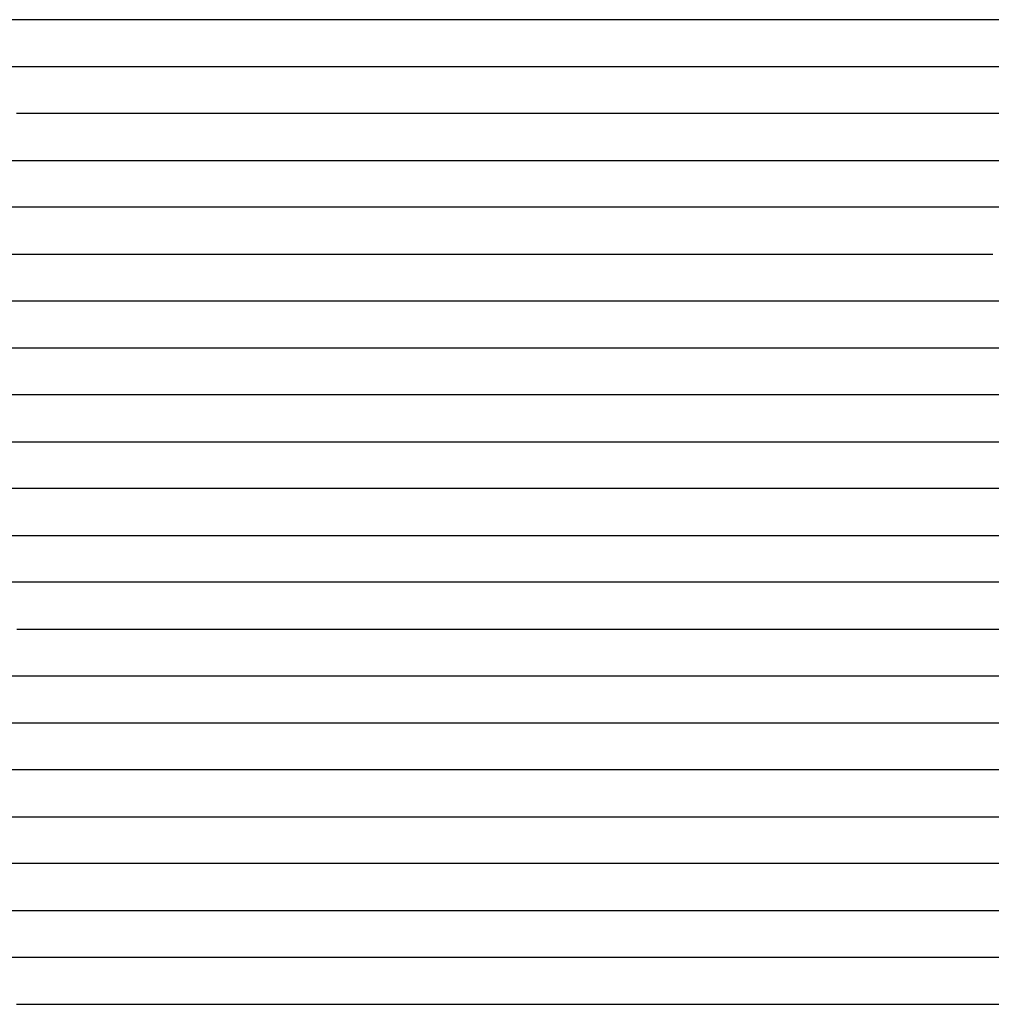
# Model space of a CAD drawing. Extents: x -4 to 4.3, y -2 to 2.5.
# Tile 67 of 108: x 1.19 to 1.45, y -0.87 to -0.61. Entities that reach past the tile are written whole.
import ezdxf

# ---------------------------------------------------------------- set-up
doc = ezdxf.new("R2010")
doc.units = 0

msp = doc.modelspace()

# ---------------------------------------------------------------- linework, layer by layer
at = {"layer": 'Default', "color": 72, "linetype": 'CONTINUOUS'}
for p, q in [((1.196988, -0.61246, -0.106743), (1.168343, -0.61246, -0.095653)), ((1.210111, -0.61246, -0.113058), (1.196988, -0.61246, -0.106743)), ((1.234485, -0.61246, -0.129379), (1.210111, -0.61246, -0.113058)), ((1.239132, -0.61246, -0.133615), (1.234485, -0.61246, -0.129379)), ((1.241456, -0.61246, -0.136096), (1.239132, -0.61246, -0.133615)), ((1.243779, -0.61246, -0.136345), (1.241456, -0.61246, -0.136096)), ((1.253832, -0.61246, -0.122758), (1.243779, -0.61246, -0.136345)), ((1.264614, -0.61246, -0.109928), (1.253832, -0.61246, -0.122758)), ((1.275834, -0.61246, -0.098162), (1.264614, -0.61246, -0.109928)), ((1.287692, -0.61246, -0.086668), (1.275834, -0.61246, -0.098162)), ((1.300225, -0.61246, -0.075913), (1.287692, -0.61246, -0.086668)), ((1.313127, -0.61246, -0.066309), (1.300225, -0.61246, -0.075913)), ((1.326562, -0.61246, -0.057129), (1.313127, -0.61246, -0.066309)), ((1.340398, -0.61246, -0.048916), (1.326562, -0.61246, -0.057129)), ((1.354618, -0.61246, -0.041454), (1.340398, -0.61246, -0.048916)), ((1.369129, -0.61246, -0.034847), (1.354618, -0.61246, -0.041454)), ((1.383959, -0.61246, -0.028925), (1.369129, -0.61246, -0.034847)), ((1.398958, -0.61246, -0.023948), (1.383959, -0.61246, -0.028925)), ((1.414198, -0.61246, -0.019496), (1.398958, -0.61246, -0.023948)), ((1.429604, -0.61246, -0.016013), (1.414198, -0.61246, -0.019496)), ((1.445106, -0.61246, -0.01339), (1.429604, -0.61246, -0.016013)), ((1.460699, -0.61246, -0.011424), (1.445106, -0.61246, -0.01339)), ((1.170424, -0.62496, -0.104695), (1.200931, -0.62496, -0.112779)), ((1.200931, -0.62496, -0.112779), (1.216005, -0.62496, -0.117793)), ((1.216005, -0.62496, -0.117793), (1.230832, -0.62496, -0.125284)), ((1.230832, -0.62496, -0.125284), (1.237805, -0.62496, -0.130836)), ((1.237805, -0.62496, -0.130836), (1.244778, -0.62496, -0.138404)), ((1.244778, -0.62496, -0.138404), (1.247425, -0.62496, -0.137699)), ((1.247425, -0.62496, -0.137699), (1.250072, -0.62496, -0.133214)), ((1.250072, -0.62496, -0.133214), (1.264805, -0.62496, -0.11444)), ((1.264805, -0.62496, -0.11444), (1.27457, -0.62496, -0.103539)), ((1.27457, -0.62496, -0.103539), (1.284995, -0.62496, -0.093142)), ((1.284995, -0.62496, -0.093142), (1.296059, -0.62496, -0.083033)), ((1.296059, -0.62496, -0.083033), (1.307594, -0.62496, -0.073445)), ((1.307594, -0.62496, -0.073445), (1.31961, -0.62496, -0.06459)), ((1.31961, -0.62496, -0.06459), (1.345261, -0.62496, -0.048424)), ((1.345261, -0.62496, -0.048424), (1.358619, -0.62496, -0.041496)), ((1.358619, -0.62496, -0.041496), (1.37249, -0.62496, -0.03504)), ((1.37249, -0.62496, -0.03504), (1.386656, -0.62496, -0.029397)), ((1.386656, -0.62496, -0.029397), (1.401171, -0.62496, -0.024396)), ((1.401171, -0.62496, -0.024396), (1.415945, -0.62496, -0.020245)), ((1.415945, -0.62496, -0.020245), (1.430987, -0.62496, -0.016616)), ((1.430987, -0.62496, -0.016616), (1.446176, -0.62496, -0.013865)), ((1.446176, -0.62496, -0.013865), (1.461551, -0.62496, -0.011785)), ((1.202374, -0.63746, -0.116166), (1.187164, -0.63746, -0.116291)), ((1.216376, -0.63746, -0.119461), (1.202374, -0.63746, -0.116166)), ((1.228459, -0.63746, -0.125445), (1.216376, -0.63746, -0.119461)), ((1.245003, -0.63746, -0.139061), (1.228459, -0.63746, -0.125445)), ((1.249531, -0.63746, -0.139913), (1.245003, -0.63746, -0.139061)), ((1.259343, -0.63746, -0.126117), (1.249531, -0.63746, -0.139913)), ((1.269901, -0.63746, -0.113034), (1.259343, -0.63746, -0.126117)), ((1.28117, -0.63746, -0.10074), (1.269901, -0.63746, -0.113034)), ((1.29285, -0.63746, -0.089521), (1.28117, -0.63746, -0.10074)), ((1.305161, -0.63746, -0.078582), (1.29285, -0.63746, -0.089521)), ((1.318124, -0.63746, -0.068449), (1.305161, -0.63746, -0.078582)), ((1.345156, -0.63746, -0.050883), (1.318124, -0.63746, -0.068449)), ((1.373653, -0.63746, -0.036331), (1.345156, -0.63746, -0.050883)), ((1.388361, -0.63746, -0.030337), (1.373653, -0.63746, -0.036331)), ((1.403348, -0.63746, -0.024961), (1.388361, -0.63746, -0.030337)), ((1.418565, -0.63746, -0.020476), (1.403348, -0.63746, -0.024961)), ((1.433914, -0.63746, -0.016897), (1.418565, -0.63746, -0.020476)), ((1.449412, -0.63746, -0.013944), (1.433914, -0.63746, -0.016897)), ((1.177721, -0.64996, -0.122788), (1.192274, -0.64996, -0.120033)), ((1.192274, -0.64996, -0.120033), (1.207627, -0.64996, -0.121252)), ((1.207627, -0.64996, -0.121252), (1.223203, -0.64996, -0.12715)), ((1.223203, -0.64996, -0.12715), (1.237815, -0.64996, -0.136427)), ((1.237815, -0.64996, -0.136427), (1.251006, -0.64996, -0.143782)), ((1.251006, -0.64996, -0.143782), (1.252712, -0.64996, -0.14135)), ((1.252712, -0.64996, -0.14135), (1.254418, -0.64996, -0.139151)), ((1.254418, -0.64996, -0.139151), (1.25783, -0.64996, -0.133902)), ((1.25783, -0.64996, -0.133902), (1.274159, -0.64996, -0.113227)), ((1.274159, -0.64996, -0.113227), (1.283974, -0.64996, -0.102268)), ((1.283974, -0.64996, -0.102268), (1.294399, -0.64996, -0.091743)), ((1.294399, -0.64996, -0.091743), (1.305394, -0.64996, -0.081762)), ((1.305394, -0.64996, -0.081762), (1.316964, -0.64996, -0.072386)), ((1.316964, -0.64996, -0.072386), (1.329103, -0.64996, -0.063682)), ((1.329103, -0.64996, -0.063682), (1.341801, -0.64996, -0.055264)), ((1.341801, -0.64996, -0.055264), (1.354824, -0.64996, -0.047645)), ((1.354824, -0.64996, -0.047645), (1.382268, -0.64996, -0.034391)), ((1.382268, -0.64996, -0.034391), (1.411028, -0.64996, -0.023868)), ((1.411028, -0.64996, -0.023868), (1.425787, -0.64996, -0.019705)), ((1.425787, -0.64996, -0.019705), (1.440825, -0.64996, -0.016232)), ((1.440825, -0.64996, -0.016232), (1.456049, -0.64996, -0.013481)), ((1.198167, -0.66246, -0.126365), (1.182798, -0.66246, -0.127801)), ((1.212239, -0.66246, -0.128945), (1.198167, -0.66246, -0.126365)), ((1.225529, -0.66246, -0.135358), (1.212239, -0.66246, -0.128945)), ((1.237536, -0.66246, -0.142781), (1.225529, -0.66246, -0.135358)), ((1.242555, -0.66246, -0.146961), (1.237536, -0.66246, -0.142781)), ((1.245064, -0.66246, -0.14945), (1.242555, -0.66246, -0.146961)), ((1.247574, -0.66246, -0.152274), (1.245064, -0.66246, -0.14945)), ((1.25655, -0.66246, -0.141566), (1.247574, -0.66246, -0.152274)), ((1.266269, -0.66246, -0.127718), (1.25655, -0.66246, -0.141566)), ((1.276731, -0.66246, -0.11455), (1.266269, -0.66246, -0.127718)), ((1.287919, -0.66246, -0.102138), (1.276731, -0.66246, -0.11455)), ((1.299657, -0.66246, -0.090695), (1.287919, -0.66246, -0.102138)), ((1.311871, -0.66246, -0.079962), (1.299657, -0.66246, -0.090695)), ((1.324736, -0.66246, -0.0697), (1.311871, -0.66246, -0.079962)), ((1.3516, -0.66246, -0.051797), (1.324736, -0.66246, -0.0697)), ((1.365613, -0.66246, -0.044186), (1.3516, -0.66246, -0.051797)), ((1.380079, -0.66246, -0.037051), (1.365613, -0.66246, -0.044186)), ((1.409721, -0.66246, -0.02555), (1.380079, -0.66246, -0.037051)), ((1.424882, -0.66246, -0.021049), (1.409721, -0.66246, -0.02555)), ((1.440201, -0.66246, -0.017232), (1.424882, -0.66246, -0.021049)), ((1.455684, -0.66246, -0.01412), (1.440201, -0.66246, -0.017232)), ((1.176824, -0.67496, -0.13862), (1.191039, -0.67496, -0.13529)), ((1.191039, -0.67496, -0.13529), (1.206252, -0.67496, -0.136241)), ((1.206252, -0.67496, -0.136241), (1.221847, -0.67496, -0.14158)), ((1.221847, -0.67496, -0.14158), (1.236629, -0.67496, -0.149589)), ((1.236629, -0.67496, -0.149589), (1.250368, -0.67496, -0.158614)), ((1.250368, -0.67496, -0.158614), (1.252, -0.67496, -0.156072)), ((1.252, -0.67496, -0.156072), (1.256897, -0.67496, -0.147467)), ((1.256897, -0.67496, -0.147467), (1.263427, -0.67496, -0.137654)), ((1.263427, -0.67496, -0.137654), (1.272082, -0.67496, -0.125799)), ((1.272082, -0.67496, -0.125799), (1.281296, -0.67496, -0.114365)), ((1.281296, -0.67496, -0.114365), (1.2911, -0.67496, -0.103317)), ((1.2911, -0.67496, -0.103317), (1.301471, -0.67496, -0.092744)), ((1.301471, -0.67496, -0.092744), (1.312412, -0.67496, -0.082707)), ((1.312412, -0.67496, -0.082707), (1.323926, -0.67496, -0.07327)), ((1.323926, -0.67496, -0.07327), (1.336011, -0.67496, -0.064501)), ((1.336011, -0.67496, -0.064501), (1.348658, -0.67496, -0.056194)), ((1.348658, -0.67496, -0.056194), (1.361717, -0.67496, -0.048433)), ((1.361717, -0.67496, -0.048433), (1.375149, -0.67496, -0.041415)), ((1.375149, -0.67496, -0.041415), (1.388998, -0.67496, -0.03481)), ((1.388998, -0.67496, -0.03481), (1.41764, -0.67496, -0.024068)), ((1.41764, -0.67496, -0.024068), (1.432355, -0.67496, -0.019932)), ((1.432355, -0.67496, -0.019932), (1.447397, -0.67496, -0.016341)), ((1.196772, -0.68746, -0.145122), (1.181248, -0.68746, -0.147298)), ((1.211714, -0.68746, -0.146832), (1.196772, -0.68746, -0.145122)), ((1.224954, -0.68746, -0.15088), (1.211714, -0.68746, -0.146832)), ((1.236725, -0.68746, -0.158255), (1.224954, -0.68746, -0.15088)), ((1.241684, -0.68746, -0.162585), (1.236725, -0.68746, -0.158255)), ((1.244164, -0.68746, -0.165027), (1.241684, -0.68746, -0.162585)), ((1.246644, -0.68746, -0.167798), (1.244164, -0.68746, -0.165027)), ((1.254799, -0.68746, -0.157873), (1.246644, -0.68746, -0.167798)), ((1.26369, -0.68746, -0.143341), (1.254799, -0.68746, -0.157873)), ((1.273311, -0.68746, -0.129438), (1.26369, -0.68746, -0.143341)), ((1.283671, -0.68746, -0.116181), (1.273311, -0.68746, -0.129438)), ((1.294759, -0.68746, -0.103662), (1.283671, -0.68746, -0.116181)), ((1.306345, -0.68746, -0.092158), (1.294759, -0.68746, -0.103662)), ((1.318435, -0.68746, -0.081219), (1.306345, -0.68746, -0.092158)), ((1.331182, -0.68746, -0.070784), (1.318435, -0.68746, -0.081219)), ((1.344297, -0.68746, -0.061485), (1.331182, -0.68746, -0.070784)), ((1.357928, -0.68746, -0.052658), (1.344297, -0.68746, -0.061485)), ((1.371934, -0.68746, -0.044811), (1.357928, -0.68746, -0.052658)), ((1.38631, -0.68746, -0.037702), (1.371934, -0.68746, -0.044811)), ((1.400922, -0.68746, -0.03148), (1.38631, -0.68746, -0.037702)), ((1.415879, -0.68746, -0.025815), (1.400922, -0.68746, -0.03148)), ((1.431006, -0.68746, -0.021244), (1.415879, -0.68746, -0.025815)), ((1.446339, -0.68746, -0.017274), (1.431006, -0.68746, -0.021244)), ((1.461822, -0.68746, -0.01424), (1.446339, -0.68746, -0.017274)), ((1.183108, -0.69996, -0.15839), (1.190227, -0.69996, -0.156649)), ((1.190227, -0.69996, -0.156649), (1.205404, -0.69996, -0.155024)), ((1.205404, -0.69996, -0.155024), (1.236222, -0.69996, -0.161927)), ((1.236222, -0.69996, -0.161927), (1.251433, -0.69996, -0.162913)), ((1.251433, -0.69996, -0.162913), (1.255331, -0.69996, -0.163935)), ((1.255331, -0.69996, -0.163935), (1.259229, -0.69996, -0.15789)), ((1.259229, -0.69996, -0.15789), (1.267025, -0.69996, -0.144427)), ((1.267025, -0.69996, -0.144427), (1.274855, -0.69996, -0.132636)), ((1.274855, -0.69996, -0.132636), (1.283499, -0.69996, -0.121169)), ((1.283499, -0.69996, -0.121169), (1.292905, -0.69996, -0.109964)), ((1.292905, -0.69996, -0.109964), (1.30295, -0.69996, -0.099114)), ((1.30295, -0.69996, -0.099114), (1.313565, -0.69996, -0.088805)), ((1.313565, -0.69996, -0.088805), (1.336566, -0.69996, -0.06945)), ((1.336566, -0.69996, -0.06945), (1.348678, -0.69996, -0.060707)), ((1.348678, -0.69996, -0.060707), (1.361348, -0.69996, -0.052702)), ((1.361348, -0.69996, -0.052702), (1.374557, -0.69996, -0.045194)), ((1.374557, -0.69996, -0.045194), (1.388141, -0.69996, -0.038326)), ((1.388141, -0.69996, -0.038326), (1.402085, -0.69996, -0.032353)), ((1.402085, -0.69996, -0.032353), (1.416448, -0.69996, -0.026824)), ((1.416448, -0.69996, -0.026824), (1.43103, -0.69996, -0.022283)), ((1.43103, -0.69996, -0.022283), (1.445948, -0.69996, -0.018268)), ((1.445948, -0.69996, -0.018268), (1.461036, -0.69996, -0.015027)), ((1.195729, -0.71246, -0.167629), (1.180733, -0.71246, -0.170588)), ((1.210016, -0.71246, -0.163448), (1.195729, -0.71246, -0.167629)), ((1.225489, -0.71246, -0.156594), (1.210016, -0.71246, -0.163448)), ((1.240947, -0.71246, -0.154427), (1.225489, -0.71246, -0.156594)), ((1.255781, -0.71246, -0.156614), (1.240947, -0.71246, -0.154427)), ((1.259831, -0.71246, -0.157954), (1.255781, -0.71246, -0.156614)), ((1.263881, -0.71246, -0.155691), (1.259831, -0.71246, -0.157954)), ((1.272822, -0.71246, -0.140943), (1.263881, -0.71246, -0.155691)), ((1.282545, -0.71246, -0.127008), (1.272822, -0.71246, -0.140943)), ((1.293023, -0.71246, -0.113828), (1.282545, -0.71246, -0.127008)), ((1.304157, -0.71246, -0.10151), (1.293023, -0.71246, -0.113828)), ((1.315717, -0.71246, -0.090129), (1.304157, -0.71246, -0.10151)), ((1.327986, -0.71246, -0.078972), (1.315717, -0.71246, -0.090129)), ((1.340814, -0.71246, -0.068855), (1.327986, -0.71246, -0.078972)), ((1.354004, -0.71246, -0.059682), (1.340814, -0.71246, -0.068855)), ((1.367732, -0.71246, -0.050964), (1.354004, -0.71246, -0.059682)), ((1.381744, -0.71246, -0.043348), (1.367732, -0.71246, -0.050964)), ((1.396194, -0.71246, -0.036218), (1.381744, -0.71246, -0.043348)), ((1.410895, -0.71246, -0.03017), (1.396194, -0.71246, -0.036218)), ((1.425878, -0.71246, -0.024774), (1.410895, -0.71246, -0.03017)), ((1.441095, -0.71246, -0.020275), (1.425878, -0.71246, -0.024774)), ((1.456448, -0.71246, -0.016694), (1.441095, -0.71246, -0.020275)), ((1.184039, -0.72496, -0.165888), (1.19101, -0.72496, -0.169912)), ((1.19101, -0.72496, -0.169912), (1.194495, -0.72496, -0.16848)), ((1.194495, -0.72496, -0.16848), (1.197981, -0.72496, -0.165468)), ((1.197981, -0.72496, -0.165468), (1.209804, -0.72496, -0.157364)), ((1.209804, -0.72496, -0.157364), (1.222692, -0.72496, -0.151522)), ((1.222692, -0.72496, -0.151522), (1.236924, -0.72496, -0.148873)), ((1.236924, -0.72496, -0.148873), (1.252285, -0.72496, -0.149919)), ((1.252285, -0.72496, -0.149919), (1.267874, -0.72496, -0.155217)), ((1.267874, -0.72496, -0.155217), (1.269723, -0.72496, -0.15169)), ((1.269723, -0.72496, -0.15169), (1.271572, -0.72496, -0.148635)), ((1.271572, -0.72496, -0.148635), (1.282668, -0.72496, -0.131866)), ((1.282668, -0.72496, -0.131866), (1.291307, -0.72496, -0.120233)), ((1.291307, -0.72496, -0.120233), (1.300622, -0.72496, -0.109027)), ((1.300622, -0.72496, -0.109027), (1.310611, -0.72496, -0.098251)), ((1.310611, -0.72496, -0.098251), (1.321233, -0.72496, -0.087975)), ((1.321233, -0.72496, -0.087975), (1.332463, -0.72496, -0.078275)), ((1.332463, -0.72496, -0.078275), (1.344287, -0.72496, -0.068826)), ((1.344287, -0.72496, -0.068826), (1.356494, -0.72496, -0.060095)), ((1.356494, -0.72496, -0.060095), (1.369202, -0.72496, -0.052154)), ((1.369202, -0.72496, -0.052154), (1.382453, -0.72496, -0.044743)), ((1.382453, -0.72496, -0.044743), (1.39609, -0.72496, -0.037938)), ((1.39609, -0.72496, -0.037938), (1.410071, -0.72496, -0.031932)), ((1.410071, -0.72496, -0.031932), (1.424428, -0.72496, -0.026462)), ((1.424428, -0.72496, -0.026462), (1.439029, -0.72496, -0.02185)), ((1.439029, -0.72496, -0.02185), (1.453928, -0.72496, -0.017934)), ((1.198912, -0.73746, -0.156416), (1.185182, -0.73746, -0.159917)), ((1.214148, -0.73746, -0.148139), (1.198912, -0.73746, -0.156416)), ((1.22977, -0.73746, -0.144589), (1.214148, -0.73746, -0.148139)), ((1.245073, -0.73746, -0.144874), (1.22977, -0.73746, -0.144589)), ((1.259672, -0.73746, -0.147886), (1.245073, -0.73746, -0.144874)), ((1.264839, -0.73746, -0.149857), (1.259672, -0.73746, -0.147886)), ((1.267423, -0.73746, -0.151052), (1.264839, -0.73746, -0.149857)), ((1.270007, -0.73746, -0.1524), (1.267423, -0.73746, -0.151052)), ((1.278882, -0.73746, -0.142336), (1.270007, -0.73746, -0.1524)), ((1.288502, -0.73746, -0.128397), (1.278882, -0.73746, -0.142336)), ((1.298865, -0.73746, -0.115133), (1.288502, -0.73746, -0.128397)), ((1.309952, -0.73746, -0.102622), (1.298865, -0.73746, -0.115133)), ((1.321519, -0.73746, -0.091137), (1.309952, -0.73746, -0.102622)), ((1.33365, -0.73746, -0.08012), (1.321519, -0.73746, -0.091137)), ((1.346444, -0.73746, -0.069734), (1.33365, -0.73746, -0.08012)), ((1.359576, -0.73746, -0.060526), (1.346444, -0.73746, -0.069734)), ((1.373249, -0.73746, -0.051711), (1.359576, -0.73746, -0.060526)), ((1.38727, -0.73746, -0.043956), (1.373249, -0.73746, -0.051711)), ((1.401695, -0.73746, -0.036862), (1.38727, -0.73746, -0.043956)), ((1.416373, -0.73746, -0.030752), (1.401695, -0.73746, -0.036862)), ((1.431375, -0.73746, -0.025276), (1.416373, -0.73746, -0.030752)), ((1.446522, -0.73746, -0.020866), (1.431375, -0.73746, -0.025276)), ((1.461863, -0.73746, -0.016981), (1.446522, -0.73746, -0.020866)), ((1.174387, -0.74996, -0.149018), (1.188548, -0.74996, -0.153505)), ((1.188548, -0.74996, -0.153505), (1.192271, -0.74996, -0.151267)), ((1.192271, -0.74996, -0.151267), (1.203443, -0.74996, -0.145215)), ((1.203443, -0.74996, -0.145215), (1.217125, -0.74996, -0.139592)), ((1.217125, -0.74996, -0.139592), (1.231577, -0.74996, -0.137187)), ((1.231577, -0.74996, -0.137187), (1.24699, -0.74996, -0.138998)), ((1.24699, -0.74996, -0.138998), (1.277107, -0.74996, -0.150776)), ((1.277107, -0.74996, -0.150776), (1.27892, -0.74996, -0.147656)), ((1.27892, -0.74996, -0.147656), (1.291608, -0.74996, -0.129058)), ((1.291608, -0.74996, -0.129058), (1.30035, -0.74996, -0.117559)), ((1.30035, -0.74996, -0.117559), (1.309807, -0.74996, -0.106493)), ((1.309807, -0.74996, -0.106493), (1.319958, -0.74996, -0.095862)), ((1.319958, -0.74996, -0.095862), (1.330748, -0.74996, -0.085754)), ((1.330748, -0.74996, -0.085754), (1.342151, -0.74996, -0.076001)), ((1.342151, -0.74996, -0.076001), (1.354025, -0.74996, -0.066747)), ((1.354025, -0.74996, -0.066747), (1.36635, -0.74996, -0.058297)), ((1.36635, -0.74996, -0.058297), (1.379237, -0.74996, -0.050424)), ((1.379237, -0.74996, -0.050424), (1.39257, -0.74996, -0.042962)), ((1.39257, -0.74996, -0.042962), (1.406205, -0.74996, -0.036512)), ((1.406205, -0.74996, -0.036512), (1.42033, -0.74996, -0.030437)), ((1.42033, -0.74996, -0.030437), (1.434683, -0.74996, -0.025373)), ((1.434683, -0.74996, -0.025373), (1.449418, -0.74996, -0.020799)), ((1.188513, -0.76246, -0.145355), (1.181536, -0.76246, -0.147038)), ((1.203482, -0.76246, -0.137815), (1.188513, -0.76246, -0.145355)), ((1.219016, -0.76246, -0.133164), (1.203482, -0.76246, -0.137815)), ((1.234473, -0.76246, -0.13149), (1.219016, -0.76246, -0.133164)), ((1.248928, -0.76246, -0.133627), (1.234473, -0.76246, -0.13149)), ((1.262006, -0.76246, -0.138994), (1.248928, -0.76246, -0.133627)), ((1.268989, -0.76246, -0.143559), (1.262006, -0.76246, -0.138994)), ((1.272481, -0.76246, -0.146367), (1.268989, -0.76246, -0.143559)), ((1.275973, -0.76246, -0.148657), (1.272481, -0.76246, -0.146367)), ((1.284714, -0.76246, -0.144273), (1.275973, -0.76246, -0.148657)), ((1.294185, -0.76246, -0.13024), (1.284714, -0.76246, -0.144273)), ((1.304388, -0.76246, -0.116853), (1.294185, -0.76246, -0.13024)), ((1.315322, -0.76246, -0.10417), (1.304388, -0.76246, -0.116853)), ((1.326958, -0.76246, -0.092292), (1.315322, -0.76246, -0.10417)), ((1.339004, -0.76246, -0.081497), (1.326958, -0.76246, -0.092292)), ((1.351646, -0.76246, -0.071053), (1.339004, -0.76246, -0.081497)), ((1.364884, -0.76246, -0.061438), (1.351646, -0.76246, -0.071053)), ((1.378413, -0.76246, -0.052953), (1.364884, -0.76246, -0.061438)), ((1.39249, -0.76246, -0.044822), (1.378413, -0.76246, -0.052953)), ((1.421443, -0.76246, -0.031464), (1.39249, -0.76246, -0.044822)), ((1.436363, -0.76246, -0.025959), (1.421443, -0.76246, -0.031464)), ((1.451497, -0.76246, -0.021251), (1.436363, -0.76246, -0.025959)), ((1.187288, -0.77496, -0.137256), (1.194677, -0.77496, -0.135135)), ((1.194677, -0.77496, -0.135135), (1.209695, -0.77496, -0.129413)), ((1.209695, -0.77496, -0.129413), (1.224296, -0.77496, -0.127134)), ((1.224296, -0.77496, -0.127134), (1.239735, -0.77496, -0.128739)), ((1.239735, -0.77496, -0.128739), (1.255276, -0.77496, -0.13257)), ((1.255276, -0.77496, -0.13257), (1.270447, -0.77496, -0.141212)), ((1.270447, -0.77496, -0.141212), (1.284023, -0.77496, -0.151117)), ((1.284023, -0.77496, -0.151117), (1.285601, -0.77496, -0.148122)), ((1.285601, -0.77496, -0.148122), (1.287179, -0.77496, -0.145479)), ((1.287179, -0.77496, -0.145479), (1.296646, -0.77496, -0.131372)), ((1.296646, -0.77496, -0.131372), (1.30524, -0.77496, -0.120031)), ((1.30524, -0.77496, -0.120031), (1.314676, -0.77496, -0.108806)), ((1.314676, -0.77496, -0.108806), (1.324731, -0.77496, -0.098019)), ((1.324731, -0.77496, -0.098019), (1.335384, -0.77496, -0.087739)), ((1.335384, -0.77496, -0.087739), (1.346628, -0.77496, -0.077989)), ((1.346628, -0.77496, -0.077989), (1.358433, -0.77496, -0.068692)), ((1.358433, -0.77496, -0.068692), (1.370709, -0.77496, -0.059845)), ((1.370709, -0.77496, -0.059845), (1.383384, -0.77496, -0.051866)), ((1.383384, -0.77496, -0.051866), (1.396608, -0.77496, -0.04455)), ((1.396608, -0.77496, -0.04455), (1.41028, -0.77496, -0.037653)), ((1.41028, -0.77496, -0.037653), (1.438642, -0.77496, -0.026304)), ((1.438642, -0.77496, -0.026304), (1.468195, -0.77496, -0.017893)), ((1.199491, -0.78746, -0.127012), (1.184362, -0.78746, -0.129397)), ((1.215098, -0.78746, -0.122981), (1.199491, -0.78746, -0.127012)), ((1.230405, -0.78746, -0.122258), (1.215098, -0.78746, -0.122981)), ((1.244709, -0.78746, -0.125192), (1.230405, -0.78746, -0.122258)), ((1.25815, -0.78746, -0.1311), (1.244709, -0.78746, -0.125192)), ((1.270575, -0.78746, -0.138465), (1.25815, -0.78746, -0.1311)), ((1.285106, -0.78746, -0.149575), (1.270575, -0.78746, -0.138465)), ((1.287291, -0.78746, -0.151122), (1.285106, -0.78746, -0.149575)), ((1.301107, -0.78746, -0.130358), (1.287291, -0.78746, -0.151122)), ((1.311276, -0.78746, -0.11696), (1.301107, -0.78746, -0.130358)), ((1.322178, -0.78746, -0.104244), (1.311276, -0.78746, -0.11696)), ((1.333795, -0.78746, -0.092314), (1.322178, -0.78746, -0.104244)), ((1.345963, -0.78746, -0.081372), (1.333795, -0.78746, -0.092314)), ((1.358568, -0.78746, -0.071216), (1.345963, -0.78746, -0.081372)), ((1.371802, -0.78746, -0.061521), (1.358568, -0.78746, -0.071216)), ((1.399351, -0.78746, -0.044844), (1.371802, -0.78746, -0.061521)), ((1.428316, -0.78746, -0.031372), (1.399351, -0.78746, -0.044844)), ((1.443221, -0.78746, -0.025975), (1.428316, -0.78746, -0.031372)), ((1.458376, -0.78746, -0.021209), (1.443221, -0.78746, -0.025975)), ((1.185968, -0.79996, -0.122534), (1.217101, -0.79996, -0.118707)), ((1.217101, -0.79996, -0.118707), (1.232585, -0.79996, -0.119471)), ((1.232585, -0.79996, -0.119471), (1.248191, -0.79996, -0.123395)), ((1.248191, -0.79996, -0.123395), (1.263345, -0.79996, -0.131215)), ((1.263345, -0.79996, -0.131215), (1.277229, -0.79996, -0.140206)), ((1.277229, -0.79996, -0.140206), (1.290345, -0.79996, -0.150535)), ((1.290345, -0.79996, -0.150535), (1.293414, -0.79996, -0.146764)), ((1.293414, -0.79996, -0.146764), (1.30262, -0.79996, -0.1328)), ((1.30262, -0.79996, -0.1328), (1.311307, -0.79996, -0.12115)), ((1.311307, -0.79996, -0.12115), (1.320647, -0.79996, -0.109863)), ((1.320647, -0.79996, -0.109863), (1.330608, -0.79996, -0.098987)), ((1.330608, -0.79996, -0.098987), (1.341161, -0.79996, -0.088604)), ((1.341161, -0.79996, -0.088604), (1.352299, -0.79996, -0.07878)), ((1.352299, -0.79996, -0.07878), (1.364018, -0.79996, -0.069583)), ((1.364018, -0.79996, -0.069583), (1.376309, -0.79996, -0.060843)), ((1.376309, -0.79996, -0.060843), (1.389043, -0.79996, -0.052598)), ((1.389043, -0.79996, -0.052598), (1.402159, -0.79996, -0.045275)), ((1.402159, -0.79996, -0.045275), (1.415801, -0.79996, -0.03843)), ((1.415801, -0.79996, -0.03843), (1.429767, -0.79996, -0.032354)), ((1.429767, -0.79996, -0.032354), (1.444095, -0.79996, -0.026841)), ((1.444095, -0.79996, -0.026841), (1.458677, -0.79996, -0.02219)), ((1.197729, -0.81246, -0.116157), (1.182194, -0.81246, -0.116965)), ((1.213338, -0.81246, -0.114483), (1.197729, -0.81246, -0.116157)), ((1.228299, -0.81246, -0.115172), (1.213338, -0.81246, -0.114483)), ((1.2427, -0.81246, -0.119508), (1.228299, -0.81246, -0.115172)), ((1.256273, -0.81246, -0.125221), (1.2427, -0.81246, -0.119508)), ((1.269385, -0.81246, -0.132701), (1.256273, -0.81246, -0.125221)), ((1.281881, -0.81246, -0.140798), (1.269385, -0.81246, -0.132701)), ((1.287219, -0.81246, -0.144806), (1.281881, -0.81246, -0.140798)), ((1.289888, -0.81246, -0.14706), (1.287219, -0.81246, -0.144806)), ((1.292557, -0.81246, -0.148989), (1.289888, -0.81246, -0.14706)), ((1.301586, -0.81246, -0.139341), (1.292557, -0.81246, -0.148989)), ((1.311354, -0.81246, -0.125543), (1.301586, -0.81246, -0.139341)), ((1.321864, -0.81246, -0.112423), (1.311354, -0.81246, -0.125543)), ((1.333093, -0.81246, -0.10007), (1.321864, -0.81246, -0.112423)), ((1.344767, -0.81246, -0.088774), (1.333093, -0.81246, -0.10007)), ((1.357031, -0.81246, -0.077864), (1.344767, -0.81246, -0.088774)), ((1.369948, -0.81246, -0.067668), (1.357031, -0.81246, -0.077864)), ((1.396935, -0.81246, -0.04996), (1.369948, -0.81246, -0.067668)), ((1.411013, -0.81246, -0.042442), (1.396935, -0.81246, -0.04996)), ((1.425529, -0.81246, -0.035451), (1.411013, -0.81246, -0.042442)), ((1.440278, -0.81246, -0.029578), (1.425529, -0.81246, -0.035451)), ((1.455362, -0.81246, -0.024303), (1.440278, -0.81246, -0.029578)), ((1.179634, -0.82496, -0.112395), (1.195232, -0.82496, -0.112095)), ((1.195232, -0.82496, -0.112095), (1.210854, -0.82496, -0.110974)), ((1.210854, -0.82496, -0.110974), (1.226439, -0.82496, -0.112758)), ((1.226439, -0.82496, -0.112758), (1.241962, -0.82496, -0.117005)), ((1.241962, -0.82496, -0.117005), (1.257034, -0.82496, -0.123637)), ((1.257034, -0.82496, -0.123637), (1.271335, -0.82496, -0.131183)), ((1.271335, -0.82496, -0.131183), (1.285155, -0.82496, -0.140197)), ((1.285155, -0.82496, -0.140197), (1.298241, -0.82496, -0.150561)), ((1.298241, -0.82496, -0.150561), (1.299773, -0.82496, -0.147623)), ((1.299773, -0.82496, -0.147623), (1.301304, -0.82496, -0.144989)), ((1.301304, -0.82496, -0.144989), (1.31049, -0.82496, -0.131311)), ((1.31049, -0.82496, -0.131311), (1.319172, -0.82496, -0.119866)), ((1.319172, -0.82496, -0.119866), (1.328614, -0.82496, -0.108613)), ((1.328614, -0.82496, -0.108613), (1.338658, -0.82496, -0.097798)), ((1.338658, -0.82496, -0.097798), (1.349291, -0.82496, -0.087486)), ((1.349291, -0.82496, -0.087486), (1.360507, -0.82496, -0.077744)), ((1.360507, -0.82496, -0.077744), (1.372304, -0.82496, -0.06864)), ((1.372304, -0.82496, -0.06864), (1.384674, -0.82496, -0.059926)), ((1.384674, -0.82496, -0.059926), (1.397447, -0.82496, -0.051847)), ((1.397447, -0.82496, -0.051847), (1.410652, -0.82496, -0.044636)), ((1.410652, -0.82496, -0.044636), (1.424366, -0.82496, -0.037945)), ((1.424366, -0.82496, -0.037945), (1.438409, -0.82496, -0.032155)), ((1.438409, -0.82496, -0.032155), (1.452854, -0.82496, -0.026936)), ((1.19913, -0.83746, -0.108383), (1.183513, -0.83746, -0.108901)), ((1.214488, -0.83746, -0.108873), (1.19913, -0.83746, -0.108383)), ((1.229357, -0.83746, -0.111661), (1.214488, -0.83746, -0.108873)), ((1.2438, -0.83746, -0.116323), (1.229357, -0.83746, -0.111661)), ((1.257749, -0.83746, -0.122082), (1.2438, -0.83746, -0.116323)), ((1.271077, -0.83746, -0.128807), (1.257749, -0.83746, -0.122082)), ((1.283991, -0.83746, -0.13671), (1.271077, -0.83746, -0.128807)), ((1.290945, -0.83746, -0.141446), (1.283991, -0.83746, -0.13671)), ((1.294422, -0.83746, -0.144086), (1.290945, -0.83746, -0.141446)), ((1.297899, -0.83746, -0.147024), (1.294422, -0.83746, -0.144086)), ((1.306721, -0.83746, -0.142505), (1.297899, -0.83746, -0.147024)), ((1.316257, -0.83746, -0.128568), (1.306721, -0.83746, -0.142505)), ((1.326516, -0.83746, -0.11525), (1.316257, -0.83746, -0.128568)), ((1.337505, -0.83746, -0.102627), (1.326516, -0.83746, -0.11525)), ((1.349209, -0.83746, -0.090795), (1.337505, -0.83746, -0.102627)), ((1.361529, -0.83746, -0.079901), (1.349209, -0.83746, -0.090795)), ((1.374339, -0.83746, -0.069906), (1.361529, -0.83746, -0.079901)), ((1.387767, -0.83746, -0.06053), (1.374339, -0.83746, -0.069906)), ((1.415642, -0.83746, -0.044556), (1.387767, -0.83746, -0.06053)), ((1.444783, -0.83746, -0.031686), (1.415642, -0.83746, -0.044556)), ((1.459757, -0.83746, -0.026466), (1.444783, -0.83746, -0.031686)), ((1.17655, -0.84996, -0.106189), (1.20779, -0.84996, -0.105975)), ((1.20779, -0.84996, -0.105975), (1.223414, -0.84996, -0.108706)), ((1.223414, -0.84996, -0.108706), (1.238806, -0.84996, -0.112999)), ((1.238806, -0.84996, -0.112999), (1.253856, -0.84996, -0.118609)), ((1.253856, -0.84996, -0.118609), (1.268497, -0.84996, -0.125259)), ((1.268497, -0.84996, -0.125259), (1.282723, -0.84996, -0.133392)), ((1.282723, -0.84996, -0.133392), (1.296288, -0.84996, -0.142706)), ((1.296288, -0.84996, -0.142706), (1.302729, -0.84996, -0.147532)), ((1.302729, -0.84996, -0.147532), (1.305949, -0.84996, -0.149526)), ((1.305949, -0.84996, -0.149526), (1.307559, -0.84996, -0.14631)), ((1.307559, -0.84996, -0.14631), (1.309169, -0.84996, -0.143501)), ((1.309169, -0.84996, -0.143501), (1.31694, -0.84996, -0.132225)), ((1.31694, -0.84996, -0.132225), (1.325806, -0.84996, -0.120532)), ((1.325806, -0.84996, -0.120532), (1.335247, -0.84996, -0.109256)), ((1.335247, -0.84996, -0.109256), (1.345278, -0.84996, -0.098748)), ((1.345278, -0.84996, -0.098748), (1.356066, -0.84996, -0.088498)), ((1.356066, -0.84996, -0.088498), (1.367394, -0.84996, -0.078852)), ((1.367394, -0.84996, -0.078852), (1.37929, -0.84996, -0.069842)), ((1.37929, -0.84996, -0.069842), (1.404748, -0.84996, -0.053421)), ((1.404748, -0.84996, -0.053421), (1.418001, -0.84996, -0.04626)), ((1.418001, -0.84996, -0.04626), (1.431747, -0.84996, -0.039541)), ((1.431747, -0.84996, -0.039541), (1.445786, -0.84996, -0.033561)), ((1.445786, -0.84996, -0.033561), (1.460161, -0.84996, -0.028078)), ((1.192798, -0.86246, -0.104399), (1.130326, -0.86246, -0.103195)), ((1.208199, -0.86246, -0.10515), (1.192798, -0.86246, -0.104399)), ((1.223305, -0.86246, -0.107735), (1.208199, -0.86246, -0.10515)), ((1.238112, -0.86246, -0.11165), (1.223305, -0.86246, -0.107735)), ((1.252542, -0.86246, -0.116513), (1.238112, -0.86246, -0.11165)), ((1.266428, -0.86246, -0.122279), (1.252542, -0.86246, -0.116513)), ((1.279702, -0.86246, -0.129127), (1.266428, -0.86246, -0.122279)), ((1.292266, -0.86246, -0.13693), (1.279702, -0.86246, -0.129127)), ((1.309215, -0.86246, -0.149579), (1.292266, -0.86246, -0.13693)), ((1.313779, -0.86246, -0.142637), (1.309215, -0.86246, -0.149579)), ((1.32374, -0.86246, -0.128795), (1.313779, -0.86246, -0.142637)), ((1.334362, -0.86246, -0.115959), (1.32374, -0.86246, -0.128795)), ((1.345463, -0.86246, -0.103984), (1.334362, -0.86246, -0.115959)), ((1.357288, -0.86246, -0.092269), (1.345463, -0.86246, -0.103984)), ((1.36964, -0.86246, -0.081601), (1.357288, -0.86246, -0.092269)), ((1.382413, -0.86246, -0.071707), (1.36964, -0.86246, -0.081601)), ((1.395768, -0.86246, -0.062297), (1.382413, -0.86246, -0.071707)), ((1.423511, -0.86246, -0.046087), (1.395768, -0.86246, -0.062297)), ((1.437873, -0.86246, -0.039288), (1.423511, -0.86246, -0.046087)), ((1.452548, -0.86246, -0.032998), (1.437873, -0.86246, -0.039288)), ((1.187165, -0.87496, -0.103236), (1.20279, -0.87496, -0.104006)), ((1.20279, -0.87496, -0.104006), (1.218396, -0.87496, -0.106059)), ((1.218396, -0.87496, -0.106059), (1.233888, -0.87496, -0.109246)), ((1.233888, -0.87496, -0.109246), (1.249192, -0.87496, -0.113944)), ((1.249192, -0.87496, -0.113944), (1.264129, -0.87496, -0.119552)), ((1.264129, -0.87496, -0.119552), (1.278757, -0.87496, -0.126593)), ((1.278757, -0.87496, -0.126593), (1.292836, -0.87496, -0.134795)), ((1.292836, -0.87496, -0.134795), (1.306337, -0.87496, -0.144032)), ((1.306337, -0.87496, -0.144032), (1.312785, -0.87496, -0.149345)), ((1.312785, -0.87496, -0.149345), (1.316009, -0.87496, -0.147755)), ((1.316009, -0.87496, -0.147755), (1.319233, -0.87496, -0.142573)), ((1.319233, -0.87496, -0.142573), (1.327487, -0.87496, -0.130971)), ((1.327487, -0.87496, -0.130971), (1.336544, -0.87496, -0.119563)), ((1.336544, -0.87496, -0.119563), (1.346261, -0.87496, -0.10852)), ((1.346261, -0.87496, -0.10852), (1.356582, -0.87496, -0.097941)), ((1.356582, -0.87496, -0.097941), (1.367493, -0.87496, -0.087895)), ((1.367493, -0.87496, -0.087895), (1.378988, -0.87496, -0.07845)), ((1.378988, -0.87496, -0.07845), (1.391061, -0.87496, -0.069433)), ((1.391061, -0.87496, -0.069433), (1.403579, -0.87496, -0.060861)), ((1.403579, -0.87496, -0.060861), (1.429903, -0.87496, -0.045641)), ((1.429903, -0.87496, -0.045641), (1.44352, -0.87496, -0.039151)), ((1.44352, -0.87496, -0.039151), (1.457625, -0.87496, -0.033064))]:
    msp.add_line(p, q, dxfattribs=at)

doc.saveas('drawing.dxf')
